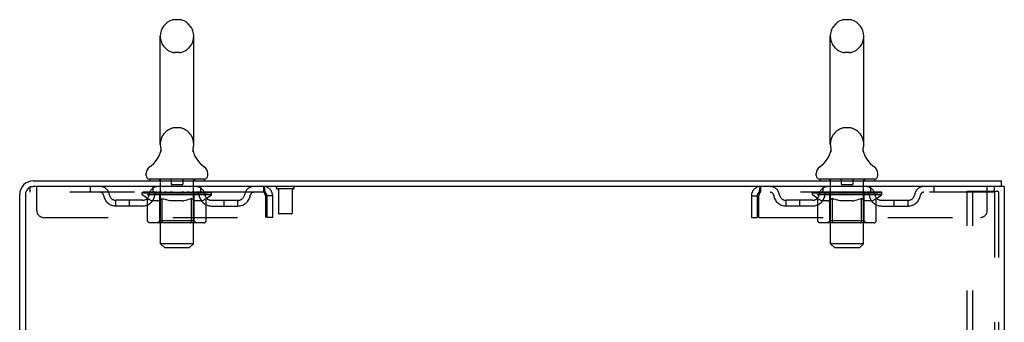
# Model space of a CAD drawing. Header units: inches. Extents: x 0 to 215, y 0 to 139.
# Tile 99 of 101: x 124.42 to 142.42, y 92.42 to 97.95. Entities that reach past the tile are written whole.
import ezdxf

# ---------------------------------------------------------------- set-up
doc = ezdxf.new("R2010")
doc.units = ezdxf.units.IN
doc.header["$LTSCALE"] = 11.804375
doc.header["$MEASUREMENT"] = 0
doc.linetypes.add('HIDDEN', pattern=[0.2, 0.1, -0.1])
doc.layers.get('0').update_dxf_attribs({"linetype": 'CONTINUOUS'})
doc.layers.add('DEFAULT_2', color=8, linetype='HIDDEN')

msp = doc.modelspace()

# ---------------------------------------------------------------- linework, layer by layer
at = {"color": 7, "linetype": 'Continuous'}
for p, q in [((127.343, 97.946), (127.256, 97.946)), ((139.593, 97.946), (139.506, 97.946)), ((126.994, 95.671), (126.994, 97.646)), ((127.606, 95.671), (127.606, 97.646)), ((139.244, 95.671), (139.244, 97.646)), ((139.856, 95.671), (139.856, 97.646)), ((127.594, 95.582), (127.595, 95.587)), ((127.594, 95.577), (127.594, 95.582)), ((127.595, 95.587), (127.596, 95.592)), ((127.597, 95.597), (127.597, 95.601)), ((139.844, 95.582), (139.845, 95.587)), ((139.844, 95.577), (139.844, 95.582)), ((139.845, 95.587), (139.846, 95.592)), ((139.847, 95.597), (139.847, 95.601)), ((127, 95.528), (126.998, 95.524)), ((127.594, 95.572), (127.594, 95.577)), ((127.594, 95.567), (127.594, 95.572)), ((127.594, 95.562), (127.594, 95.567)), ((127.594, 95.557), (127.594, 95.562)), ((127.595, 95.552), (127.594, 95.557)), ((127.595, 95.547), (127.595, 95.553)), ((127.596, 95.543), (127.595, 95.548)), ((127.597, 95.538), (127.596, 95.543)), ((127.598, 95.534), (127.597, 95.538)), ((139.25, 95.528), (139.248, 95.524)), ((139.844, 95.572), (139.844, 95.577)), ((139.844, 95.567), (139.844, 95.572)), ((139.844, 95.562), (139.844, 95.567)), ((139.844, 95.557), (139.844, 95.562)), ((139.845, 95.552), (139.844, 95.557)), ((139.845, 95.547), (139.845, 95.553)), ((139.846, 95.543), (139.845, 95.548)), ((139.847, 95.538), (139.846, 95.543)), ((139.848, 95.534), (139.847, 95.538)), ((126.737, 95.1), (126.737, 95.139)), ((127.862, 95.1), (127.862, 95.139)), ((138.987, 95.1), (138.987, 95.139)), ((140.112, 95.1), (140.112, 95.139)), ((126.8, 95.031), (126.8, 95.001)), ((127.8, 95.031), (126.8, 95.031)), ((127.8, 95.031), (127.8, 95.001)), ((139.05, 95.031), (139.05, 95.001)), ((140.05, 95.031), (139.05, 95.031)), ((140.05, 95.031), (140.05, 95.001)), ((142.368, 94.897), (142.335, 94.897)), ((142.373, 94.897), (142.373, 95.001))]:
    msp.add_line(p, q, dxfattribs=at)
at = {"color": 3, "linetype": 'Continuous'}
for p, q in [((124.671, 95.001), (142.373, 95.001)), ((142.335, 94.897), (124.671, 94.897)), ((142.425, 94.897), (142.368, 94.897)), ((142.425, 94.897), (142.425, 9.105)), ((124.425, 91.605), (124.425, 94.754)), ((124.529, 94.754), (124.529, 91.594))]:
    msp.add_line(p, q, dxfattribs=at)
at = {"color": 7, "linetype": 'Continuous'}
for points in [[(127.002, 95.601), (127.003, 95.597), (127.003, 95.592), (127.004, 95.587), (127.005, 95.582), (127.005, 95.577), (127.005, 95.572), (127.005, 95.568), (127.005, 95.563), (127.005, 95.558), (127.005, 95.553), (127.004, 95.548), (127.003, 95.543), (127.002, 95.538), (127.001, 95.533), (127, 95.528)], [(127.596, 95.592), (127.597, 95.597), (127.597, 95.601)], [(139.252, 95.601), (139.253, 95.597), (139.253, 95.592), (139.254, 95.587), (139.255, 95.582), (139.255, 95.577), (139.255, 95.572), (139.255, 95.568), (139.255, 95.563), (139.255, 95.558), (139.255, 95.553), (139.254, 95.548), (139.253, 95.543), (139.252, 95.538), (139.251, 95.533), (139.25, 95.528)], [(139.846, 95.592), (139.847, 95.597), (139.847, 95.601)]]:
    msp.add_lwpolyline(points, dxfattribs=at)
for centre, radius, start, end in [((127.3, 97.646), 0.306, 105.6303, 180), ((127.256, 97.803), 0.144, 90, 105.6303), ((127.343, 97.803), 0.144, 74.3697, 90), ((127.3, 97.646), 0.306, 0, 74.3697), ((139.55, 97.646), 0.306, 105.6303, 180), ((139.506, 97.803), 0.144, 90, 105.6303), ((139.593, 97.803), 0.144, 74.3697, 90), ((139.55, 97.646), 0.306, 0, 74.3697), ((127.3, 95.671), 0.306, 180, 193.2053), ((127.3, 95.671), 0.306, 346.7947, 360), ((139.55, 95.671), 0.306, 180, 193.2053), ((139.55, 95.671), 0.306, 346.7947, 360), ((126.502, 95.688), 0.523, 304.6624, 347.2389), ((128.097, 95.688), 0.523, 192.7611, 235.3376), ((138.752, 95.688), 0.523, 304.6624, 347.2389), ((140.347, 95.688), 0.523, 192.7611, 235.3376), ((126.881, 95.139), 0.144, 124.6624, 180), ((127.718, 95.139), 0.144, 360, 55.3376), ((139.131, 95.139), 0.144, 124.6624, 180), ((139.968, 95.139), 0.144, 360, 55.3376), ((126.806, 95.1), 0.069, 180, 265), ((127.793, 95.1), 0.069, 275, 360), ((139.056, 95.1), 0.069, 180, 265), ((140.043, 95.1), 0.069, 275, 360)]:
    msp.add_arc(centre, radius, start, end, dxfattribs=at)
at = {"color": 3, "linetype": 'Continuous'}
for radius in [0.246, 0.142]:
    msp.add_arc((124.671, 94.754), radius, 90, 180, dxfattribs=at)
at = {"layer": 'DEFAULT_2', "color": 8, "linetype": 'HIDDEN'}
for p, q in [((127.343, 97.346), (127.256, 97.346)), ((139.593, 97.346), (139.506, 97.346)), ((127.343, 95.971), (127.256, 95.971)), ((139.593, 95.971), (139.506, 95.971)), ((124.612, 94.897), (124.612, 94.793)), ((124.612, 94.897), (124.671, 94.897)), ((124.737, 94.459), (124.737, 94.897)), ((125.712, 94.897), (125.712, 94.793)), ((126.862, 94.793), (126.862, 94.897)), ((126.98, 95.031), (126.98, 95.001)), ((127, 93.85), (127, 95.001)), ((127.195, 95.021), (127.195, 94.941)), ((127.395, 94.931), (127.205, 94.931)), ((127.405, 95.021), (127.405, 94.941)), ((127.6, 93.85), (127.6, 95.001)), ((127.62, 95.031), (127.62, 95.001)), ((127.737, 94.793), (127.737, 94.897)), ((128.883, 94.897), (128.883, 94.793)), ((128.885, 94.896), (128.883, 94.897)), ((137.967, 94.897), (137.967, 94.793)), ((139.112, 94.793), (139.112, 94.897)), ((139.23, 95.031), (139.23, 95.001)), ((139.25, 93.85), (139.25, 95.001)), ((139.445, 95.021), (139.445, 94.941)), ((139.645, 94.931), (139.455, 94.931)), ((139.655, 95.021), (139.655, 94.941)), ((139.85, 93.85), (139.85, 95.001)), ((139.87, 95.031), (139.87, 95.001)), ((139.987, 94.793), (139.987, 94.897)), ((141.137, 94.897), (141.137, 94.793)), ((142.112, 94.459), (142.112, 94.897)), ((142.237, 94.897), (142.237, 94.793)), ((128.883, 94.793), (124.612, 94.793)), ((126.666, 94.746), (126.666, 94.786)), ((126.666, 94.786), (126.973, 94.786)), ((126.763, 94.678), (126.666, 94.746)), ((127.933, 94.746), (126.666, 94.746)), ((126.667, 94.786), (126.667, 94.791)), ((126.788, 94.789), (126.667, 94.791)), ((126.676, 94.786), (126.676, 94.793)), ((126.685, 94.783), (126.685, 94.786)), ((126.685, 94.783), (127.915, 94.783)), ((126.693, 94.783), (126.693, 94.786)), ((126.694, 94.783), (126.694, 94.786)), ((126.704, 94.786), (126.704, 94.793)), ((126.721, 94.783), (126.721, 94.786)), ((126.723, 94.783), (126.723, 94.786)), ((126.751, 94.786), (126.751, 94.793)), ((126.766, 94.783), (126.766, 94.786)), ((126.768, 94.783), (126.768, 94.786)), ((126.788, 94.786), (126.788, 94.789)), ((126.814, 94.786), (126.814, 94.793)), ((126.816, 94.783), (126.816, 94.786)), ((126.817, 94.783), (126.817, 94.786)), ((126.82, 94.783), (126.82, 94.786)), ((126.827, 94.783), (126.827, 94.786)), ((126.827, 94.783), (126.827, 94.786)), ((126.83, 94.783), (126.83, 94.786)), ((126.834, 94.783), (126.834, 94.787)), ((126.838, 94.783), (126.838, 94.786)), ((126.852, 94.783), (126.852, 94.786)), ((126.87, 94.783), (126.87, 94.786)), ((126.871, 94.783), (126.871, 94.789)), ((126.891, 94.783), (126.891, 94.786)), ((126.891, 94.783), (126.891, 94.786)), ((126.892, 94.786), (126.892, 94.793)), ((126.902, 94.783), (126.902, 94.786)), ((126.906, 94.783), (126.906, 94.786)), ((126.916, 94.783), (126.916, 94.786)), ((126.927, 94.783), (126.927, 94.79)), ((126.942, 94.783), (126.942, 94.786)), ((126.945, 94.783), (126.945, 94.786)), ((126.973, 94.783), (126.973, 94.786)), ((127.04, 94.786), (126.978, 94.786)), ((126.983, 94.786), (126.983, 94.793)), ((126.987, 94.274), (126.987, 94.743)), ((126.99, 94.783), (126.99, 94.786)), ((126.994, 94.783), (126.994, 94.786)), ((127, 94.783), (127, 94.791)), ((127.005, 94.783), (127.005, 94.786)), ((127.015, 94.783), (127.015, 94.786)), ((127.04, 94.783), (127.04, 94.786)), ((127.114, 94.786), (127.055, 94.786)), ((127.076, 94.783), (127.076, 94.786)), ((127.083, 94.786), (127.083, 94.793)), ((127.087, 94.783), (127.087, 94.786)), ((127.089, 94.783), (127.089, 94.792)), ((127.092, 94.783), (127.092, 94.786)), ((127.099, 94.783), (127.099, 94.786)), ((127.115, 94.783), (127.115, 94.786)), ((127.195, 94.786), (127.141, 94.786)), ((127.154, 94.783), (127.154, 94.786)), ((127.185, 94.786), (127.3, 94.793)), ((127.19, 94.786), (127.19, 94.793)), ((127.19, 94.786), (127.19, 94.793)), ((127.19, 94.793), (127.19, 94.793)), ((127.19, 94.783), (127.19, 94.786)), ((127.194, 94.783), (127.194, 94.786)), ((127.195, 94.783), (127.195, 94.786)), ((127.195, 94.783), (127.195, 94.786)), ((127.279, 94.786), (127.231, 94.786)), ((127.236, 94.783), (127.236, 94.786)), ((127.279, 94.783), (127.279, 94.786)), ((127.297, 94.786), (127.297, 94.786)), ((127.297, 94.783), (127.297, 94.786)), ((127.297, 94.783), (127.297, 94.786)), ((127.3, 94.786), (127.3, 94.793)), ((127.3, 94.793), (127.414, 94.786)), ((127.302, 94.783), (127.302, 94.786)), ((127.302, 94.783), (127.302, 94.786)), ((127.302, 94.786), (127.302, 94.786)), ((127.32, 94.783), (127.32, 94.786)), ((127.32, 94.786), (127.369, 94.786)), ((127.363, 94.783), (127.363, 94.786)), ((127.404, 94.783), (127.404, 94.786)), ((127.404, 94.783), (127.404, 94.786)), ((127.404, 94.786), (127.459, 94.786)), ((127.405, 94.783), (127.405, 94.786)), ((127.409, 94.786), (127.409, 94.793)), ((127.409, 94.793), (127.41, 94.793)), ((127.409, 94.783), (127.409, 94.786)), ((127.41, 94.786), (127.41, 94.793)), ((127.445, 94.783), (127.445, 94.786)), ((127.485, 94.783), (127.485, 94.786)), ((127.485, 94.786), (127.544, 94.786)), ((127.5, 94.783), (127.5, 94.786)), ((127.507, 94.783), (127.507, 94.786)), ((127.51, 94.783), (127.51, 94.792)), ((127.512, 94.783), (127.512, 94.786)), ((127.516, 94.786), (127.516, 94.793)), ((127.523, 94.783), (127.523, 94.786)), ((127.559, 94.783), (127.559, 94.786)), ((127.559, 94.786), (127.621, 94.786)), ((127.584, 94.783), (127.584, 94.786)), ((127.595, 94.783), (127.595, 94.786)), ((127.599, 94.783), (127.599, 94.791)), ((127.605, 94.783), (127.605, 94.786)), ((127.609, 94.783), (127.609, 94.786)), ((127.612, 94.274), (127.612, 94.743)), ((127.616, 94.786), (127.616, 94.793)), ((127.626, 94.783), (127.626, 94.786)), ((127.626, 94.786), (127.828, 94.786)), ((127.654, 94.783), (127.654, 94.786)), ((127.657, 94.783), (127.657, 94.786)), ((127.672, 94.783), (127.672, 94.79)), ((127.684, 94.783), (127.684, 94.786)), ((127.693, 94.783), (127.693, 94.786)), ((127.697, 94.783), (127.697, 94.786)), ((127.707, 94.786), (127.707, 94.793)), ((127.708, 94.783), (127.708, 94.786)), ((127.708, 94.783), (127.708, 94.786)), ((127.728, 94.783), (127.728, 94.789)), ((127.729, 94.783), (127.729, 94.786)), ((127.747, 94.783), (127.747, 94.786)), ((127.761, 94.783), (127.761, 94.786)), ((127.766, 94.783), (127.766, 94.787)), ((127.769, 94.783), (127.769, 94.786)), ((127.772, 94.783), (127.772, 94.786)), ((127.772, 94.783), (127.772, 94.786)), ((127.78, 94.783), (127.78, 94.786)), ((127.783, 94.783), (127.783, 94.786)), ((127.783, 94.783), (127.783, 94.786)), ((127.785, 94.786), (127.785, 94.793)), ((127.831, 94.783), (127.831, 94.786)), ((127.833, 94.783), (127.833, 94.786)), ((127.834, 94.677), (127.933, 94.746)), ((127.848, 94.786), (127.848, 94.793)), ((127.877, 94.783), (127.877, 94.786)), ((127.878, 94.783), (127.878, 94.786)), ((127.895, 94.786), (127.895, 94.793)), ((127.905, 94.783), (127.905, 94.786)), ((127.906, 94.783), (127.906, 94.786)), ((127.915, 94.783), (127.915, 94.786)), ((127.923, 94.786), (127.923, 94.793)), ((127.933, 94.746), (127.933, 94.793)), ((128.916, 94.73), (128.916, 94.334)), ((128.946, 94.334), (128.946, 94.73)), ((129.05, 94.73), (128.946, 94.73)), ((129.05, 94.334), (129.05, 94.73)), ((129.421, 94.854), (129.137, 94.854)), ((129.155, 94.854), (129.155, 94.407)), ((129.403, 94.854), (129.403, 94.407)), ((137.8, 94.73), (137.8, 94.334)), ((137.8, 94.73), (137.904, 94.73)), ((137.904, 94.73), (137.904, 94.334)), ((137.934, 94.334), (137.934, 94.73)), ((142.237, 94.793), (137.967, 94.793)), ((138.916, 94.746), (138.916, 94.786)), ((138.916, 94.786), (139.223, 94.786)), ((139.013, 94.678), (138.916, 94.746)), ((140.183, 94.746), (138.916, 94.746)), ((138.917, 94.786), (138.917, 94.791)), ((139.038, 94.789), (138.917, 94.791)), ((138.926, 94.786), (138.926, 94.793)), ((138.935, 94.783), (138.935, 94.786)), ((138.935, 94.783), (140.165, 94.783)), ((138.943, 94.783), (138.943, 94.786)), ((138.944, 94.783), (138.944, 94.786)), ((138.954, 94.786), (138.954, 94.793)), ((138.971, 94.783), (138.971, 94.786)), ((138.973, 94.783), (138.973, 94.786)), ((139.001, 94.786), (139.001, 94.793)), ((139.016, 94.783), (139.016, 94.786)), ((139.018, 94.783), (139.018, 94.786)), ((139.038, 94.786), (139.038, 94.789)), ((139.064, 94.786), (139.064, 94.793)), ((139.066, 94.783), (139.066, 94.786)), ((139.067, 94.783), (139.067, 94.786)), ((139.07, 94.783), (139.07, 94.786)), ((139.077, 94.783), (139.077, 94.786)), ((139.077, 94.783), (139.077, 94.786)), ((139.08, 94.783), (139.08, 94.786)), ((139.084, 94.783), (139.084, 94.787)), ((139.088, 94.783), (139.088, 94.786)), ((139.102, 94.783), (139.102, 94.786)), ((139.12, 94.783), (139.12, 94.786)), ((139.121, 94.783), (139.121, 94.789)), ((139.141, 94.783), (139.141, 94.786)), ((139.141, 94.783), (139.141, 94.786)), ((139.142, 94.786), (139.142, 94.793)), ((139.152, 94.783), (139.152, 94.786)), ((139.156, 94.783), (139.156, 94.786)), ((139.166, 94.783), (139.166, 94.786)), ((139.177, 94.783), (139.177, 94.79)), ((139.192, 94.783), (139.192, 94.786)), ((139.195, 94.783), (139.195, 94.786)), ((139.223, 94.783), (139.223, 94.786)), ((139.29, 94.786), (139.228, 94.786)), ((139.233, 94.786), (139.233, 94.793)), ((139.237, 94.274), (139.237, 94.743)), ((139.24, 94.783), (139.24, 94.786)), ((139.244, 94.783), (139.244, 94.786)), ((139.25, 94.783), (139.25, 94.791)), ((139.255, 94.783), (139.255, 94.786)), ((139.265, 94.783), (139.265, 94.786)), ((139.29, 94.783), (139.29, 94.786)), ((139.364, 94.786), (139.305, 94.786)), ((139.326, 94.783), (139.326, 94.786)), ((139.333, 94.786), (139.333, 94.793)), ((139.337, 94.783), (139.337, 94.786)), ((139.339, 94.783), (139.339, 94.792)), ((139.342, 94.783), (139.342, 94.786)), ((139.349, 94.783), (139.349, 94.786)), ((139.365, 94.783), (139.365, 94.786)), ((139.445, 94.786), (139.391, 94.786)), ((139.404, 94.783), (139.404, 94.786)), ((139.435, 94.786), (139.55, 94.793)), ((139.44, 94.786), (139.44, 94.793)), ((139.44, 94.786), (139.44, 94.793)), ((139.44, 94.793), (139.44, 94.793)), ((139.44, 94.783), (139.44, 94.786)), ((139.444, 94.783), (139.444, 94.786)), ((139.445, 94.783), (139.445, 94.786)), ((139.445, 94.783), (139.445, 94.786)), ((139.529, 94.786), (139.481, 94.786)), ((139.486, 94.783), (139.486, 94.786)), ((139.529, 94.783), (139.529, 94.786)), ((139.547, 94.786), (139.547, 94.786)), ((139.547, 94.783), (139.547, 94.786)), ((139.547, 94.783), (139.547, 94.786)), ((139.55, 94.786), (139.55, 94.793)), ((139.55, 94.793), (139.664, 94.786)), ((139.552, 94.783), (139.552, 94.786)), ((139.552, 94.783), (139.552, 94.786)), ((139.552, 94.786), (139.552, 94.786)), ((139.57, 94.783), (139.57, 94.786)), ((139.57, 94.786), (139.619, 94.786)), ((139.613, 94.783), (139.613, 94.786)), ((139.654, 94.783), (139.654, 94.786)), ((139.654, 94.783), (139.654, 94.786)), ((139.654, 94.786), (139.709, 94.786)), ((139.655, 94.783), (139.655, 94.786)), ((139.659, 94.786), (139.659, 94.793)), ((139.659, 94.793), (139.66, 94.793)), ((139.659, 94.783), (139.659, 94.786)), ((139.66, 94.786), (139.66, 94.793)), ((139.695, 94.783), (139.695, 94.786)), ((139.735, 94.783), (139.735, 94.786)), ((139.735, 94.786), (139.794, 94.786)), ((139.75, 94.783), (139.75, 94.786)), ((139.757, 94.783), (139.757, 94.786)), ((139.76, 94.783), (139.76, 94.792)), ((139.762, 94.783), (139.762, 94.786)), ((139.766, 94.786), (139.766, 94.793)), ((139.773, 94.783), (139.773, 94.786)), ((139.809, 94.783), (139.809, 94.786)), ((139.809, 94.786), (139.871, 94.786)), ((139.834, 94.783), (139.834, 94.786)), ((139.845, 94.783), (139.845, 94.786)), ((139.849, 94.783), (139.849, 94.791)), ((139.855, 94.783), (139.855, 94.786)), ((139.859, 94.783), (139.859, 94.786)), ((139.862, 94.274), (139.862, 94.743)), ((139.866, 94.786), (139.866, 94.793)), ((139.876, 94.783), (139.876, 94.786)), ((139.876, 94.786), (140.078, 94.786)), ((139.904, 94.783), (139.904, 94.786)), ((139.907, 94.783), (139.907, 94.786)), ((139.922, 94.783), (139.922, 94.79)), ((139.934, 94.783), (139.934, 94.786)), ((139.943, 94.783), (139.943, 94.786)), ((139.947, 94.783), (139.947, 94.786)), ((139.957, 94.786), (139.957, 94.793)), ((139.958, 94.783), (139.958, 94.786)), ((139.958, 94.783), (139.958, 94.786)), ((139.978, 94.783), (139.978, 94.789)), ((139.979, 94.783), (139.979, 94.786)), ((139.997, 94.783), (139.997, 94.786)), ((140.011, 94.783), (140.011, 94.786)), ((140.016, 94.783), (140.016, 94.787)), ((140.019, 94.783), (140.019, 94.786)), ((140.022, 94.783), (140.022, 94.786)), ((140.022, 94.783), (140.022, 94.786)), ((140.03, 94.783), (140.03, 94.786)), ((140.033, 94.783), (140.033, 94.786)), ((140.033, 94.783), (140.033, 94.786)), ((140.035, 94.786), (140.035, 94.793)), ((140.081, 94.783), (140.081, 94.786)), ((140.083, 94.783), (140.083, 94.786)), ((140.084, 94.677), (140.183, 94.746)), ((140.098, 94.786), (140.098, 94.793)), ((140.127, 94.783), (140.127, 94.786)), ((140.128, 94.783), (140.128, 94.786)), ((140.145, 94.786), (140.145, 94.793)), ((140.155, 94.783), (140.155, 94.786)), ((140.156, 94.783), (140.156, 94.786)), ((140.165, 94.783), (140.165, 94.786)), ((140.173, 94.786), (140.173, 94.793)), ((140.183, 94.746), (140.183, 94.793)), ((141.745, 9.188), (141.745, 94.813)), ((141.745, 94.813), (142.226, 94.813)), ((141.849, 9.188), (141.849, 94.813)), ((142.226, 94.813), (142.299, 94.813)), ((142.247, 94.783), (142.247, 9.218)), ((142.321, 94.783), (142.321, 9.218)), ((126.185, 94.542), (126.185, 94.646)), ((126.668, 94.646), (126.185, 94.646)), ((126.668, 94.542), (126.185, 94.542)), ((126.435, 94.542), (126.435, 94.646)), ((126.763, 94.272), (126.763, 94.678)), ((126.763, 94.678), (126.778, 94.668)), ((126.793, 94.659), (126.778, 94.668)), ((126.807, 94.651), (126.793, 94.659)), ((126.822, 94.645), (126.807, 94.652)), ((126.836, 94.639), (126.822, 94.645)), ((126.85, 94.635), (126.836, 94.639)), ((126.944, 94.635), (126.85, 94.635)), ((126.944, 94.635), (126.958, 94.639)), ((126.973, 94.645), (126.958, 94.639)), ((126.987, 94.651), (126.972, 94.645)), ((127.001, 94.659), (126.987, 94.651)), ((127.016, 94.668), (127.001, 94.659)), ((127.031, 94.678), (127.016, 94.668)), ((127.031, 94.272), (127.031, 94.678)), ((127.031, 94.678), (127.06, 94.668)), ((127.089, 94.659), (127.06, 94.668)), ((127.117, 94.651), (127.088, 94.659)), ((127.145, 94.645), (127.117, 94.652)), ((127.173, 94.639), (127.145, 94.645)), ((127.201, 94.635), (127.173, 94.639)), ((127.399, 94.635), (127.201, 94.635)), ((127.399, 94.635), (127.426, 94.639)), ((127.454, 94.645), (127.426, 94.639)), ((127.481, 94.651), (127.453, 94.645)), ((127.509, 94.659), (127.481, 94.651)), ((127.537, 94.667), (127.509, 94.659)), ((127.566, 94.677), (127.537, 94.667)), ((127.566, 94.272), (127.566, 94.677)), ((127.566, 94.677), (127.58, 94.667)), ((127.594, 94.659), (127.58, 94.668)), ((127.608, 94.651), (127.594, 94.659)), ((127.621, 94.645), (127.607, 94.651)), ((127.635, 94.639), (127.621, 94.645)), ((127.648, 94.635), (127.635, 94.639)), ((127.752, 94.635), (127.648, 94.635)), ((127.752, 94.635), (127.765, 94.639)), ((127.779, 94.645), (127.765, 94.639)), ((127.792, 94.651), (127.779, 94.645)), ((127.806, 94.659), (127.792, 94.651)), ((127.82, 94.667), (127.806, 94.659)), ((127.834, 94.677), (127.819, 94.667)), ((127.834, 94.272), (127.834, 94.677)), ((127.931, 94.646), (128.414, 94.646)), ((127.931, 94.542), (128.414, 94.542)), ((128.164, 94.542), (128.164, 94.646)), ((128.414, 94.542), (128.414, 94.646)), ((138.435, 94.542), (138.435, 94.646)), ((138.918, 94.646), (138.435, 94.646)), ((138.918, 94.542), (138.435, 94.542)), ((138.685, 94.542), (138.685, 94.646)), ((139.013, 94.272), (139.013, 94.678)), ((139.013, 94.678), (139.028, 94.668)), ((139.043, 94.659), (139.028, 94.668)), ((139.057, 94.651), (139.043, 94.659)), ((139.072, 94.645), (139.057, 94.652)), ((139.086, 94.639), (139.072, 94.645)), ((139.1, 94.635), (139.086, 94.639)), ((139.194, 94.635), (139.1, 94.635)), ((139.194, 94.635), (139.208, 94.639)), ((139.223, 94.645), (139.208, 94.639)), ((139.237, 94.651), (139.222, 94.645)), ((139.251, 94.659), (139.237, 94.651)), ((139.266, 94.668), (139.251, 94.659)), ((139.281, 94.678), (139.266, 94.668)), ((139.281, 94.272), (139.281, 94.678)), ((139.281, 94.678), (139.31, 94.668)), ((139.339, 94.659), (139.31, 94.668)), ((139.367, 94.651), (139.338, 94.659)), ((139.395, 94.645), (139.367, 94.652)), ((139.423, 94.639), (139.395, 94.645)), ((139.451, 94.635), (139.423, 94.639)), ((139.649, 94.635), (139.451, 94.635)), ((139.649, 94.635), (139.676, 94.639)), ((139.704, 94.645), (139.676, 94.639)), ((139.731, 94.651), (139.703, 94.645)), ((139.759, 94.659), (139.731, 94.651)), ((139.787, 94.667), (139.759, 94.659)), ((139.816, 94.677), (139.787, 94.667)), ((139.816, 94.272), (139.816, 94.677)), ((139.816, 94.677), (139.83, 94.667)), ((139.844, 94.659), (139.83, 94.668)), ((139.858, 94.651), (139.844, 94.659)), ((139.871, 94.645), (139.857, 94.651)), ((139.885, 94.639), (139.871, 94.645)), ((139.898, 94.635), (139.885, 94.639)), ((140.002, 94.635), (139.898, 94.635)), ((140.002, 94.635), (140.015, 94.639)), ((140.029, 94.645), (140.015, 94.639)), ((140.042, 94.651), (140.029, 94.645)), ((140.056, 94.659), (140.042, 94.651)), ((140.07, 94.667), (140.056, 94.659)), ((140.084, 94.677), (140.069, 94.667)), ((140.084, 94.272), (140.084, 94.677)), ((140.181, 94.646), (140.664, 94.646)), ((140.181, 94.542), (140.664, 94.542)), ((140.414, 94.542), (140.414, 94.646)), ((140.664, 94.542), (140.664, 94.646)), ((124.862, 94.334), (128.916, 94.334)), ((129.05, 94.334), (128.946, 94.334)), ((129.393, 94.397), (129.165, 94.397)), ((137.8, 94.334), (137.904, 94.334)), ((137.934, 94.334), (141.987, 94.334)), ((127.791, 94.235), (126.806, 94.235)), ((126.987, 94.274), (126.947, 94.235)), ((127.612, 94.274), (126.987, 94.274)), ((127.545, 94.235), (127.547, 94.235)), ((127.552, 94.237), (127.555, 94.239)), ((127.555, 94.239), (127.557, 94.241)), ((127.612, 94.274), (127.652, 94.235)), ((140.041, 94.235), (139.056, 94.235)), ((139.237, 94.274), (139.197, 94.235)), ((139.862, 94.274), (139.237, 94.274)), ((139.795, 94.235), (139.797, 94.235)), ((139.802, 94.237), (139.805, 94.239)), ((139.805, 94.239), (139.807, 94.241)), ((139.862, 94.274), (139.902, 94.235)), ((127.069, 93.781), (127, 93.85)), ((127.6, 93.85), (127, 93.85)), ((127.069, 93.781), (127.531, 93.781)), ((127.531, 93.781), (127.6, 93.85)), ((139.319, 93.781), (139.25, 93.85)), ((139.85, 93.85), (139.25, 93.85)), ((139.319, 93.781), (139.781, 93.781)), ((139.781, 93.781), (139.85, 93.85))]:
    msp.add_line(p, q, dxfattribs=at)
for points in [[(128.885, 94.896), (128.887, 94.893), (128.89, 94.887), (128.892, 94.88), (128.894, 94.871), (128.897, 94.86), (128.899, 94.848), (128.901, 94.834), (128.904, 94.819), (128.906, 94.802), (128.908, 94.785), (128.911, 94.767), (128.913, 94.749), (128.916, 94.73)], [(137.967, 94.897), (137.964, 94.896), (137.962, 94.893), (137.959, 94.887), (137.957, 94.88), (137.955, 94.871), (137.952, 94.86), (137.95, 94.848), (137.948, 94.834), (137.945, 94.819), (137.943, 94.802), (137.941, 94.785), (137.938, 94.767), (137.936, 94.749), (137.934, 94.73)], [(128.89, 94.789), (128.887, 94.791), (128.885, 94.792), (128.883, 94.793)], [(128.89, 94.789), (128.892, 94.787), (128.894, 94.783), (128.897, 94.779), (128.899, 94.774), (128.901, 94.769), (128.904, 94.763), (128.906, 94.757), (128.908, 94.751), (128.911, 94.744), (128.913, 94.737), (128.916, 94.73)], [(137.967, 94.793), (137.964, 94.792), (137.962, 94.791), (137.959, 94.789), (137.957, 94.787), (137.955, 94.783), (137.952, 94.779), (137.95, 94.774), (137.948, 94.769), (137.945, 94.763), (137.943, 94.757), (137.941, 94.751), (137.938, 94.744), (137.936, 94.737), (137.934, 94.73)], [(142.241, 94.805), (142.236, 94.809), (142.231, 94.812), (142.226, 94.813)], [(142.241, 94.805), (142.244, 94.798), (142.246, 94.791), (142.247, 94.783)], [(142.314, 94.805), (142.31, 94.809), (142.305, 94.812), (142.299, 94.813)], [(142.314, 94.805), (142.318, 94.798), (142.32, 94.791), (142.321, 94.783)], [(126.806, 94.235), (126.801, 94.235), (126.796, 94.236), (126.791, 94.237), (126.786, 94.239), (126.781, 94.241), (126.777, 94.244), (126.773, 94.248), (126.77, 94.252), (126.767, 94.256), (126.765, 94.261), (126.764, 94.266), (126.763, 94.272)], [(127.052, 94.235), (127.05, 94.235), (127.047, 94.236), (127.044, 94.237), (127.042, 94.239), (127.04, 94.241), (127.038, 94.244), (127.036, 94.248), (127.034, 94.252), (127.033, 94.256), (127.032, 94.261), (127.031, 94.266), (127.031, 94.272)], [(127.547, 94.235), (127.55, 94.236), (127.552, 94.237)], [(127.557, 94.241), (127.559, 94.244), (127.561, 94.248), (127.563, 94.252), (127.564, 94.256)], [(127.559, 94.244), (127.561, 94.248), (127.563, 94.252)], [(127.564, 94.256), (127.565, 94.261), (127.566, 94.266), (127.566, 94.272)], [(127.565, 94.261), (127.566, 94.266), (127.566, 94.272)], [(127.791, 94.235), (127.796, 94.235), (127.801, 94.236), (127.806, 94.237), (127.811, 94.239), (127.815, 94.241), (127.82, 94.244), (127.824, 94.248), (127.827, 94.252), (127.83, 94.256), (127.832, 94.261), (127.833, 94.266), (127.834, 94.272)], [(139.056, 94.235), (139.051, 94.235), (139.046, 94.236), (139.041, 94.237), (139.036, 94.239), (139.031, 94.241), (139.027, 94.244), (139.023, 94.248), (139.02, 94.252), (139.017, 94.256), (139.015, 94.261), (139.014, 94.266), (139.013, 94.272)], [(139.302, 94.235), (139.3, 94.235), (139.297, 94.236), (139.294, 94.237), (139.292, 94.239), (139.29, 94.241), (139.288, 94.244), (139.286, 94.248), (139.284, 94.252), (139.283, 94.256), (139.282, 94.261), (139.281, 94.266), (139.281, 94.272)], [(139.797, 94.235), (139.8, 94.236), (139.802, 94.237)], [(139.807, 94.241), (139.809, 94.244), (139.811, 94.248), (139.813, 94.252), (139.814, 94.256)], [(139.809, 94.244), (139.811, 94.248), (139.813, 94.252)], [(139.814, 94.256), (139.815, 94.261), (139.816, 94.266), (139.816, 94.272)], [(139.815, 94.261), (139.816, 94.266), (139.816, 94.272)], [(140.041, 94.235), (140.046, 94.235), (140.051, 94.236), (140.056, 94.237), (140.061, 94.239), (140.065, 94.241), (140.07, 94.244), (140.074, 94.248), (140.077, 94.252), (140.08, 94.256), (140.082, 94.261), (140.083, 94.266), (140.084, 94.272)]]:
    msp.add_lwpolyline(points, dxfattribs=at)
for centre, radius, start, end in [((127.3, 97.646), 0.306, 180, 254.3697), ((127.3, 97.646), 0.306, 285.6303, 360), ((139.55, 97.646), 0.306, 180, 254.3697), ((139.55, 97.646), 0.306, 285.6303, 360), ((127.256, 97.49), 0.144, 254.3697, 270), ((127.343, 97.49), 0.144, 270, 285.6303), ((139.506, 97.49), 0.144, 254.3697, 270), ((139.593, 97.49), 0.144, 270, 285.6303), ((127.3, 95.671), 0.306, 105.6303, 180), ((127.256, 95.828), 0.144, 90, 105.6303), ((127.343, 95.828), 0.144, 74.3697, 90), ((127.3, 95.671), 0.306, 0, 74.3697), ((139.55, 95.671), 0.306, 105.6303, 180), ((139.506, 95.828), 0.144, 90, 105.6303), ((139.593, 95.828), 0.144, 74.3697, 90), ((139.55, 95.671), 0.306, 0, 74.3697), ((125.896, 94.73), 0.167, 8.0716, 90), ((126.957, 94.73), 0.167, 90, 171.9284), ((126.806, 95.1), 0.069, 265, 270), ((126.97, 95.001), 0.03, 0, 90), ((127.185, 95.021), 0.01, 0, 90), ((127.205, 94.941), 0.01, 180, 270), ((127.395, 94.941), 0.01, 270, 360), ((127.415, 95.021), 0.01, 90, 180), ((127.63, 95.001), 0.03, 90, 180), ((127.642, 94.73), 0.167, 8.0716, 90), ((127.793, 95.1), 0.069, 270, 275), ((128.703, 94.73), 0.167, 90, 171.9284), ((128.883, 94.73), 0.167, 0, 90), ((129.137, 94.875), 0.0215, 90, 270), ((129.421, 94.875), 0.0215, 270, 90), ((137.967, 94.73), 0.167, 90, 180), ((138.146, 94.73), 0.167, 8.0716, 90), ((139.207, 94.73), 0.167, 90, 171.9284), ((139.056, 95.1), 0.069, 265, 270), ((139.22, 95.001), 0.03, 0, 90), ((139.435, 95.021), 0.01, 0, 90), ((139.455, 94.941), 0.01, 180, 270), ((139.645, 94.941), 0.01, 270, 360), ((139.665, 95.021), 0.01, 90, 180), ((139.88, 95.001), 0.03, 90, 180), ((139.892, 94.73), 0.167, 8.0716, 90), ((140.043, 95.1), 0.069, 270, 275), ((140.953, 94.73), 0.167, 90, 171.9284), ((125.896, 94.73), 0.0625, 7.9863, 90), ((126.185, 94.771), 0.229, 187.9863, 270), ((126.185, 94.771), 0.125, 188.0716, 270), ((126.668, 94.771), 0.125, 270, 351.9284), ((126.668, 94.771), 0.229, 270, 352.0137), ((126.957, 94.73), 0.0625, 90, 172.0137), ((126.947, 94.743), 0.0398, 0, 90), ((127.652, 94.743), 0.0398, 90, 180), ((127.642, 94.73), 0.0625, 7.9863, 90), ((127.931, 94.771), 0.229, 187.9863, 270), ((127.931, 94.771), 0.125, 188.0716, 270), ((128.414, 94.771), 0.125, 270, 351.9284), ((128.414, 94.771), 0.229, 270, 352.0137), ((128.703, 94.73), 0.0625, 90, 172.0137), ((128.883, 94.73), 0.063, 0, 90), ((137.967, 94.73), 0.063, 90, 180), ((138.146, 94.73), 0.0625, 7.9863, 90), ((138.435, 94.771), 0.229, 187.9863, 270), ((138.435, 94.771), 0.125, 188.0716, 270), ((138.918, 94.771), 0.125, 270, 351.9284), ((138.918, 94.771), 0.229, 270, 352.0137), ((139.207, 94.73), 0.0625, 90, 172.0137), ((139.197, 94.743), 0.0398, 0, 90), ((139.902, 94.743), 0.0398, 90, 180), ((139.892, 94.73), 0.0625, 7.9863, 90), ((140.181, 94.771), 0.229, 187.9863, 270), ((140.181, 94.771), 0.125, 188.0716, 270), ((140.664, 94.771), 0.125, 270, 351.9284), ((140.664, 94.771), 0.229, 270, 352.0137), ((140.953, 94.73), 0.0625, 90, 172.0137), ((124.862, 94.459), 0.125, 180, 270), ((129.165, 94.407), 0.01, 180, 270), ((129.393, 94.407), 0.01, 270, 360), ((141.987, 94.459), 0.125, 270, 360)]:
    msp.add_arc(centre, radius, start, end, dxfattribs=at)
for centre, major_axis, ratio, start_param, end_param in [((127.3, 94.793), (0.633, 0.007), 0.05963, 9.249616, 9.431313), ((127.3, 94.793), (0.633, 0), 0.060556, -3.083241, -2.96706), ((127.3, 94.793), (0.633, 0.013), 0.05688, 2.791345, 2.965878), ((126.691, 94.781), (0.198, -0.002), 0.05963, 0.605815, 1.645666), ((126.622, 94.781), (0.198, 0.002), 0.05963, 0.25549, 1.295341), ((127.3, 94.793), (0.633, -0.007), 0.05963, -2.96643, -2.791898), ((126.622, 94.774), (0.198, 0.004), 0.05688, 1.20151, 1.294789), ((126.691, 94.774), (0.198, 0), 0.060556, 1.551758, 1.645036), ((126.692, 94.777), (0.164, 0.002), 0.05963, 1.065228, 1.614276), ((126.646, 94.774), (0.198, 0.002), 0.05963, 1.170259, 1.376596), ((126.672, 94.777), (0.164, 0.003), 0.05688, 0.890143, 1.43919), ((126.73, 94.777), (0.164, 0), 0.060556, 1.240391, 1.789438), ((127.3, 94.793), (0.633, 0.019), 0.052395, 2.616403, 2.790936), ((126.753, 94.781), (0.198, -0.004), 0.05688, 0.7809, 1.820751), ((126.618, 94.781), (0.198, 0.004), 0.05688, 0.080405, 1.120256), ((127.3, 94.793), (0.633, -0.013), 0.05688, -2.791345, -2.616812), ((126.618, 94.774), (0.198, 0.006), 0.052395, 1.026568, 1.119847), ((126.753, 94.774), (0.198, -0.002), 0.05963, 1.72692, 1.820198), ((126.671, 94.777), (0.164, 0.005), 0.052395, 0.715201, 1.264248), ((126.786, 94.777), (0.164, -0.002), 0.05963, 1.415553, 1.9646), ((127.3, 94.793), (0.633, 0.025), 0.046319, 2.441654, 2.616187), ((126.833, 94.781), (0.198, -0.006), 0.052395, 0.955842, 1.995693), ((126.635, 94.781), (0.198, 0.006), 0.052395, -0.094537, 0.945314), ((127.3, 94.793), (0.633, -0.019), 0.052395, -2.616403, -2.44187), ((126.635, 94.774), (0.198, 0.008), 0.046319, 0.851819, 0.945098), ((126.833, 94.774), (0.198, -0.004), 0.05688, 1.902006, 1.995284), ((126.69, 94.777), (0.164, 0.006), 0.046319, 0.540452, 1.089499), ((126.857, 94.777), (0.164, -0.003), 0.05688, 1.590638, 2.139686), ((126.646, 94.781), (0.198, 0), 0.060556, 0.430652, 0.777569), ((127.3, 94.793), (0.633, 0.029), 0.038841, 2.267123, 2.441656), ((126.926, 94.781), (0.198, -0.008), 0.046319, 1.130591, 2.170442), ((127.3, 94.793), (0.633, -0.025), 0.046319, -2.441654, -2.267121), ((126.673, 94.781), (0.198, 0.008), 0.046319, -0.269286, 0.770565), ((126.673, 94.774), (0.198, 0.009), 0.038841, 0.677289, 0.770567), ((126.926, 94.774), (0.198, -0.006), 0.052395, 2.076947, 2.170226), ((126.727, 94.777), (0.164, 0.008), 0.038841, 0.365921, 0.914969), ((126.941, 94.777), (0.164, -0.005), 0.052395, 1.76558, 2.314627), ((127.3, 94.793), (0.633, 0.033), 0.030195, 2.09281, 2.267343), ((127.031, 94.781), (0.198, -0.009), 0.038841, 1.305122, 2.344973), ((127.3, 94.793), (0.633, -0.029), 0.038841, -2.267123, -2.092591), ((126.729, 94.781), (0.198, 0.009), 0.038841, -0.443817, 0.596034), ((126.729, 94.774), (0.198, 0.01), 0.030195, 0.502975, 0.596254), ((127.031, 94.774), (0.198, -0.008), 0.046319, 2.251696, 2.344975), ((126.781, 94.777), (0.164, 0.009), 0.030195, 0.191608, 0.740655), ((127.037, 94.777), (0.164, -0.006), 0.046319, 1.940329, 2.489376), ((126.802, 94.781), (0.198, 0.01), 0.030195, -0.61813, 0.421721), ((127.3, 94.793), (0.633, 0.036), 0.020645, 1.918687, 2.09322), ((127.144, 94.781), (0.198, -0.01), 0.030195, 1.479435, 2.519286), ((127.3, 94.793), (0.633, -0.033), 0.030195, -2.09281, -1.918277), ((126.802, 94.774), (0.198, 0.011), 0.020645, 0.328852, 0.422131), ((127.144, 94.774), (0.198, -0.009), 0.038841, 2.426227, 2.519505), ((126.851, 94.777), (0.164, 0.009), 0.020645, 0.017485, 0.566532), ((127.14, 94.777), (0.164, -0.008), 0.038841, 2.11486, 2.663907), ((126.891, 94.781), (0.198, 0.011), 0.020645, -0.792253, 0.247598), ((127.3, 94.793), (0.633, 0.038), 0.010478, 1.744704, 1.919237), ((127.261, 94.781), (0.198, -0.011), 0.020645, 1.653558, 2.693409), ((127.3, 94.793), (0.633, -0.036), 0.020645, -1.918687, -1.744154), ((126.891, 94.774), (0.198, 0.012), 0.010478, 0.154869, 0.248148), ((127.261, 94.774), (0.198, -0.01), 0.030195, 2.60054, 2.693819), ((126.935, 94.777), (0.164, 0.01), 0.010478, 6.126688, 6.675735), ((127.248, 94.777), (0.164, -0.009), 0.030195, 2.289173, 2.83822), ((126.992, 94.781), (0.198, 0.012), 0.010478, -0.966236, -0.000846), ((127.38, 94.781), (0.198, -0.012), 0.010478, 1.827541, 2.867392), ((127.3, 94.793), (0.633, -0.038), 0.010478, -1.744704, -1.570171), ((127.38, 94.774), (0.198, -0.011), 0.020645, 2.774664, 2.867942), ((127.358, 94.777), (0.164, -0.009), 0.020645, 2.463296, 3.012344), ((127.219, 94.781), (0.198, 0.012), 0.010478, 0.274201, 1.314052), ((127.133, 94.777), (0.164, 0.01), 0.010478, -0.000483, 0.504314), ((127.102, 94.774), (0.198, 0.012), 0.010478, 0.099668, 0.192946), ((127.3, 94.793), (0.633, 0.038), 0.010478, -1.571421, -1.396888), ((127.497, 94.774), (0.198, -0.012), 0.010478, 2.948646, 3.041925), ((127.466, 94.777), (0.164, -0.01), 0.010478, 2.637279, 3.142076), ((127.338, 94.781), (0.198, 0.011), 0.020645, 0.448184, 1.488034), ((127.241, 94.777), (0.164, 0.009), 0.020645, 0.129249, 0.678296), ((127.219, 94.774), (0.198, 0.011), 0.020645, 0.273651, 0.366929), ((127.607, 94.781), (0.198, -0.012), 0.010478, -3.140747, -2.175357), ((127.3, 94.793), (0.633, 0.036), 0.020645, -1.397439, -1.222906), ((127.3, 94.793), (0.633, -0.038), 0.010478, 1.222355, 1.396888), ((127.455, 94.781), (0.198, 0.01), 0.030195, 0.622307, 1.662158), ((127.351, 94.777), (0.164, 0.009), 0.030195, 0.303372, 0.852419), ((127.664, 94.777), (0.164, -0.01), 0.010478, 2.749043, 3.29809), ((127.708, 94.781), (0.198, -0.011), 0.020645, 2.893995, 3.933846), ((127.338, 94.774), (0.198, 0.01), 0.030195, 0.447774, 0.541052), ((127.708, 94.774), (0.198, -0.012), 0.010478, 2.893445, 2.986723), ((127.3, 94.793), (0.633, 0.033), 0.030195, -1.223315, -1.048783), ((127.3, 94.793), (0.633, -0.036), 0.020645, 1.048373, 1.222906), ((127.568, 94.781), (0.198, 0.009), 0.038841, 0.79662, 1.836471), ((127.459, 94.777), (0.164, 0.008), 0.038841, 0.477686, 1.026733), ((127.748, 94.777), (0.164, -0.009), 0.020645, 2.57506, 3.124108), ((127.797, 94.781), (0.198, -0.01), 0.030195, 2.719872, 3.759723), ((127.673, 94.781), (0.198, 0.008), 0.046319, 0.971151, 2.011002), ((127.455, 94.774), (0.198, 0.009), 0.038841, 0.622087, 0.715366), ((127.797, 94.774), (0.198, -0.011), 0.020645, 2.719462, 2.812741), ((127.3, 94.793), (0.633, 0.029), 0.038841, -1.049002, -0.874469), ((127.3, 94.793), (0.633, -0.033), 0.030195, 0.87425, 1.048783), ((127.562, 94.777), (0.164, 0.006), 0.046319, 0.652216, 1.201263), ((127.767, 94.781), (0.198, 0.006), 0.052395, 1.1459, 2.185751), ((127.818, 94.777), (0.164, -0.009), 0.030195, 2.400937, 2.949985), ((127.87, 94.781), (0.198, -0.009), 0.038841, 2.545558, 3.585409), ((127.658, 94.777), (0.164, 0.005), 0.052395, 0.826965, 1.376012), ((127.568, 94.774), (0.198, 0.008), 0.046319, 0.796618, 0.889896), ((127.87, 94.774), (0.198, -0.01), 0.030195, 2.545339, 2.638617), ((127.846, 94.781), (0.198, 0.004), 0.05688, 1.320842, 2.360692), ((127.3, 94.793), (0.633, 0.025), 0.046319, -0.874471, -0.699939), ((127.3, 94.793), (0.633, -0.029), 0.038841, 0.699936, 0.874469), ((127.927, 94.781), (0.198, -0.008), 0.046319, 2.371028, 3.410879), ((127.872, 94.777), (0.164, -0.008), 0.038841, 2.226624, 2.775671), ((127.908, 94.781), (0.198, 0.002), 0.05963, 1.495927, 2.535778), ((127.742, 94.777), (0.164, 0.003), 0.05688, 1.001907, 1.550954), ((127.964, 94.781), (0.198, -0.006), 0.052395, 2.196279, 3.23613), ((127.909, 94.777), (0.164, -0.006), 0.046319, 2.052093, 2.601141), ((127.673, 94.774), (0.198, 0.006), 0.052395, 0.971367, 1.064645), ((127.927, 94.774), (0.198, -0.009), 0.038841, 2.371026, 2.464304), ((127.953, 94.781), (0.198, 0), 0.060556, 1.671089, 2.71094), ((127.981, 94.781), (0.198, -0.004), 0.05688, 2.021337, 3.061188), ((127.3, 94.793), (0.633, 0.019), 0.052395, -0.699723, -0.52519), ((127.3, 94.793), (0.633, -0.025), 0.046319, 0.525406, 0.699939), ((127.977, 94.781), (0.198, -0.002), 0.05963, 1.846251, 2.886102), ((127.814, 94.777), (0.164, 0.002), 0.05963, 1.176993, 1.72604), ((127.928, 94.777), (0.164, -0.005), 0.052395, 1.877344, 2.426392), ((127.869, 94.777), (0.164, 0), 0.060556, 1.352155, 1.901202), ((127.927, 94.777), (0.164, -0.003), 0.05688, 1.702402, 2.25145), ((127.907, 94.777), (0.164, -0.002), 0.05963, 1.527317, 2.076364), ((127.767, 94.774), (0.198, 0.004), 0.05688, 1.146309, 1.239587), ((127.964, 94.774), (0.198, -0.008), 0.046319, 2.196495, 2.289773), ((127.3, 94.793), (0.633, 0.013), 0.05688, -0.524781, -0.350248), ((127.3, 94.793), (0.633, -0.019), 0.052395, 0.350657, 0.52519), ((127.846, 94.774), (0.198, 0.002), 0.05963, 1.321394, 1.414673), ((127.981, 94.774), (0.198, -0.006), 0.052395, 2.021746, 2.115024), ((127.3, 94.793), (0.633, 0.007), 0.05963, -0.349695, -0.175162), ((127.3, 94.793), (0.633, -0.013), 0.05688, 0.175715, 0.350248), ((127.908, 94.774), (0.198, 0), 0.060556, 1.496556, 1.589835), ((127.977, 94.774), (0.198, -0.004), 0.05688, 1.846804, 1.940083), ((127.953, 94.774), (0.198, -0.002), 0.05963, 1.671719, 1.764997), ((127.3, 94.793), (0.633, 0), 0.060556, -0.174533, 0), ((127.3, 94.793), (0.633, -0.007), 0.05963, 0.000629, 0.175162), ((139.55, 94.793), (0.633, 0.007), 0.05963, 9.249616, 9.431313), ((139.55, 94.793), (0.633, 0), 0.060556, -3.083241, -2.96706), ((139.55, 94.793), (0.633, 0.013), 0.05688, 2.791345, 2.965878), ((138.941, 94.781), (0.198, -0.002), 0.05963, 0.605815, 1.645666), ((138.872, 94.781), (0.198, 0.002), 0.05963, 0.25549, 1.295341), ((139.55, 94.793), (0.633, -0.007), 0.05963, -2.96643, -2.791898), ((138.872, 94.774), (0.198, 0.004), 0.05688, 1.20151, 1.294789), ((138.941, 94.774), (0.198, 0), 0.060556, 1.551758, 1.645036), ((138.942, 94.777), (0.164, 0.002), 0.05963, 1.065228, 1.614276), ((138.896, 94.774), (0.198, 0.002), 0.05963, 1.170259, 1.376596), ((138.922, 94.777), (0.164, 0.003), 0.05688, 0.890143, 1.43919), ((138.98, 94.777), (0.164, 0), 0.060556, 1.240391, 1.789438), ((139.55, 94.793), (0.633, 0.019), 0.052395, 2.616403, 2.790936), ((139.003, 94.781), (0.198, -0.004), 0.05688, 0.7809, 1.820751), ((138.868, 94.781), (0.198, 0.004), 0.05688, 0.080405, 1.120256), ((139.55, 94.793), (0.633, -0.013), 0.05688, -2.791345, -2.616812), ((138.868, 94.774), (0.198, 0.006), 0.052395, 1.026568, 1.119847), ((139.003, 94.774), (0.198, -0.002), 0.05963, 1.72692, 1.820198), ((138.921, 94.777), (0.164, 0.005), 0.052395, 0.715201, 1.264248), ((139.036, 94.777), (0.164, -0.002), 0.05963, 1.415553, 1.9646), ((139.55, 94.793), (0.633, 0.025), 0.046319, 2.441654, 2.616187), ((139.083, 94.781), (0.198, -0.006), 0.052395, 0.955842, 1.995693), ((138.885, 94.781), (0.198, 0.006), 0.052395, -0.094537, 0.945314), ((139.55, 94.793), (0.633, -0.019), 0.052395, -2.616403, -2.44187), ((138.885, 94.774), (0.198, 0.008), 0.046319, 0.851819, 0.945098), ((139.083, 94.774), (0.198, -0.004), 0.05688, 1.902006, 1.995284), ((138.94, 94.777), (0.164, 0.006), 0.046319, 0.540452, 1.089499), ((139.107, 94.777), (0.164, -0.003), 0.05688, 1.590638, 2.139686), ((138.896, 94.781), (0.198, 0), 0.060556, 0.430652, 0.777569), ((139.55, 94.793), (0.633, 0.029), 0.038841, 2.267123, 2.441656), ((139.176, 94.781), (0.198, -0.008), 0.046319, 1.130591, 2.170442), ((139.55, 94.793), (0.633, -0.025), 0.046319, -2.441654, -2.267121), ((138.923, 94.781), (0.198, 0.008), 0.046319, -0.269286, 0.770565), ((138.923, 94.774), (0.198, 0.009), 0.038841, 0.677289, 0.770567), ((139.176, 94.774), (0.198, -0.006), 0.052395, 2.076947, 2.170226), ((138.977, 94.777), (0.164, 0.008), 0.038841, 0.365921, 0.914969), ((139.191, 94.777), (0.164, -0.005), 0.052395, 1.76558, 2.314627), ((139.55, 94.793), (0.633, 0.033), 0.030195, 2.09281, 2.267343), ((139.281, 94.781), (0.198, -0.009), 0.038841, 1.305122, 2.344973), ((139.55, 94.793), (0.633, -0.029), 0.038841, -2.267123, -2.092591), ((138.979, 94.781), (0.198, 0.009), 0.038841, -0.443817, 0.596034), ((138.979, 94.774), (0.198, 0.01), 0.030195, 0.502975, 0.596254), ((139.281, 94.774), (0.198, -0.008), 0.046319, 2.251696, 2.344975), ((139.031, 94.777), (0.164, 0.009), 0.030195, 0.191608, 0.740655), ((139.287, 94.777), (0.164, -0.006), 0.046319, 1.940329, 2.489376), ((139.052, 94.781), (0.198, 0.01), 0.030195, -0.61813, 0.421721), ((139.55, 94.793), (0.633, 0.036), 0.020645, 1.918687, 2.09322), ((139.394, 94.781), (0.198, -0.01), 0.030195, 1.479435, 2.519286), ((139.55, 94.793), (0.633, -0.033), 0.030195, -2.09281, -1.918277), ((139.052, 94.774), (0.198, 0.011), 0.020645, 0.328852, 0.422131), ((139.394, 94.774), (0.198, -0.009), 0.038841, 2.426227, 2.519505), ((139.101, 94.777), (0.164, 0.009), 0.020645, 0.017485, 0.566532), ((139.39, 94.777), (0.164, -0.008), 0.038841, 2.11486, 2.663907), ((139.141, 94.781), (0.198, 0.011), 0.020645, -0.792253, 0.247598), ((139.55, 94.793), (0.633, 0.038), 0.010478, 1.744704, 1.919237), ((139.511, 94.781), (0.198, -0.011), 0.020645, 1.653558, 2.693409), ((139.55, 94.793), (0.633, -0.036), 0.020645, -1.918687, -1.744154), ((139.141, 94.774), (0.198, 0.012), 0.010478, 0.154869, 0.248148), ((139.511, 94.774), (0.198, -0.01), 0.030195, 2.60054, 2.693819), ((139.185, 94.777), (0.164, 0.01), 0.010478, 6.126688, 6.675735), ((139.498, 94.777), (0.164, -0.009), 0.030195, 2.289173, 2.83822), ((139.242, 94.781), (0.198, 0.012), 0.010478, -0.966236, -0.000846), ((139.63, 94.781), (0.198, -0.012), 0.010478, 1.827541, 2.867392), ((139.55, 94.793), (0.633, -0.038), 0.010478, -1.744704, -1.570171), ((139.63, 94.774), (0.198, -0.011), 0.020645, 2.774664, 2.867942), ((139.608, 94.777), (0.164, -0.009), 0.020645, 2.463296, 3.012344), ((139.469, 94.781), (0.198, 0.012), 0.010478, 0.274201, 1.314052), ((139.383, 94.777), (0.164, 0.01), 0.010478, -0.000483, 0.504314), ((139.352, 94.774), (0.198, 0.012), 0.010478, 0.099668, 0.192946), ((139.55, 94.793), (0.633, 0.038), 0.010478, -1.571421, -1.396888), ((139.747, 94.774), (0.198, -0.012), 0.010478, 2.948646, 3.041925), ((139.716, 94.777), (0.164, -0.01), 0.010478, 2.637279, 3.142076), ((139.588, 94.781), (0.198, 0.011), 0.020645, 0.448184, 1.488034), ((139.491, 94.777), (0.164, 0.009), 0.020645, 0.129249, 0.678296), ((139.469, 94.774), (0.198, 0.011), 0.020645, 0.273651, 0.366929), ((139.857, 94.781), (0.198, -0.012), 0.010478, -3.140747, -2.175357), ((139.55, 94.793), (0.633, 0.036), 0.020645, -1.397439, -1.222906), ((139.55, 94.793), (0.633, -0.038), 0.010478, 1.222355, 1.396888), ((139.705, 94.781), (0.198, 0.01), 0.030195, 0.622307, 1.662158), ((139.601, 94.777), (0.164, 0.009), 0.030195, 0.303372, 0.852419), ((139.914, 94.777), (0.164, -0.01), 0.010478, 2.749043, 3.29809), ((139.958, 94.781), (0.198, -0.011), 0.020645, 2.893995, 3.933846), ((139.588, 94.774), (0.198, 0.01), 0.030195, 0.447774, 0.541052), ((139.958, 94.774), (0.198, -0.012), 0.010478, 2.893445, 2.986723), ((139.55, 94.793), (0.633, 0.033), 0.030195, -1.223315, -1.048783), ((139.55, 94.793), (0.633, -0.036), 0.020645, 1.048373, 1.222906), ((139.818, 94.781), (0.198, 0.009), 0.038841, 0.79662, 1.836471), ((139.709, 94.777), (0.164, 0.008), 0.038841, 0.477686, 1.026733), ((139.998, 94.777), (0.164, -0.009), 0.020645, 2.57506, 3.124108), ((140.047, 94.781), (0.198, -0.01), 0.030195, 2.719872, 3.759723), ((139.923, 94.781), (0.198, 0.008), 0.046319, 0.971151, 2.011002), ((139.705, 94.774), (0.198, 0.009), 0.038841, 0.622087, 0.715366), ((140.047, 94.774), (0.198, -0.011), 0.020645, 2.719462, 2.812741), ((139.55, 94.793), (0.633, 0.029), 0.038841, -1.049002, -0.874469), ((139.55, 94.793), (0.633, -0.033), 0.030195, 0.87425, 1.048783), ((139.812, 94.777), (0.164, 0.006), 0.046319, 0.652216, 1.201263), ((140.017, 94.781), (0.198, 0.006), 0.052395, 1.1459, 2.185751), ((140.068, 94.777), (0.164, -0.009), 0.030195, 2.400937, 2.949985), ((140.12, 94.781), (0.198, -0.009), 0.038841, 2.545558, 3.585409), ((139.908, 94.777), (0.164, 0.005), 0.052395, 0.826965, 1.376012), ((139.818, 94.774), (0.198, 0.008), 0.046319, 0.796618, 0.889896), ((140.12, 94.774), (0.198, -0.01), 0.030195, 2.545339, 2.638617), ((140.096, 94.781), (0.198, 0.004), 0.05688, 1.320842, 2.360692), ((139.55, 94.793), (0.633, 0.025), 0.046319, -0.874471, -0.699939), ((139.55, 94.793), (0.633, -0.029), 0.038841, 0.699936, 0.874469), ((140.177, 94.781), (0.198, -0.008), 0.046319, 2.371028, 3.410879), ((140.122, 94.777), (0.164, -0.008), 0.038841, 2.226624, 2.775671), ((140.158, 94.781), (0.198, 0.002), 0.05963, 1.495927, 2.535778), ((139.992, 94.777), (0.164, 0.003), 0.05688, 1.001907, 1.550954), ((140.214, 94.781), (0.198, -0.006), 0.052395, 2.196279, 3.23613), ((140.159, 94.777), (0.164, -0.006), 0.046319, 2.052093, 2.601141), ((139.923, 94.774), (0.198, 0.006), 0.052395, 0.971367, 1.064645), ((140.177, 94.774), (0.198, -0.009), 0.038841, 2.371026, 2.464304), ((140.203, 94.781), (0.198, 0), 0.060556, 1.671089, 2.71094), ((140.231, 94.781), (0.198, -0.004), 0.05688, 2.021337, 3.061188), ((139.55, 94.793), (0.633, 0.019), 0.052395, -0.699723, -0.52519), ((139.55, 94.793), (0.633, -0.025), 0.046319, 0.525406, 0.699939), ((140.227, 94.781), (0.198, -0.002), 0.05963, 1.846251, 2.886102), ((140.064, 94.777), (0.164, 0.002), 0.05963, 1.176993, 1.72604), ((140.178, 94.777), (0.164, -0.005), 0.052395, 1.877344, 2.426392), ((140.119, 94.777), (0.164, 0), 0.060556, 1.352155, 1.901202), ((140.177, 94.777), (0.164, -0.003), 0.05688, 1.702402, 2.25145), ((140.157, 94.777), (0.164, -0.002), 0.05963, 1.527317, 2.076364), ((140.017, 94.774), (0.198, 0.004), 0.05688, 1.146309, 1.239587), ((140.214, 94.774), (0.198, -0.008), 0.046319, 2.196495, 2.289773), ((139.55, 94.793), (0.633, 0.013), 0.05688, -0.524781, -0.350248), ((139.55, 94.793), (0.633, -0.019), 0.052395, 0.350657, 0.52519), ((140.096, 94.774), (0.198, 0.002), 0.05963, 1.321394, 1.414673), ((140.231, 94.774), (0.198, -0.006), 0.052395, 2.021746, 2.115024), ((139.55, 94.793), (0.633, 0.007), 0.05963, -0.349695, -0.175162), ((139.55, 94.793), (0.633, -0.013), 0.05688, 0.175715, 0.350248), ((140.158, 94.774), (0.198, 0), 0.060556, 1.496556, 1.589835), ((140.227, 94.774), (0.198, -0.004), 0.05688, 1.846804, 1.940083), ((140.203, 94.774), (0.198, -0.002), 0.05963, 1.671719, 1.764997), ((139.55, 94.793), (0.633, 0), 0.060556, -0.174533, 0), ((139.55, 94.793), (0.633, -0.007), 0.05963, 0.000629, 0.175162)]:
    msp.add_ellipse(centre, major_axis=major_axis, ratio=ratio, start_param=start_param, end_param=end_param, dxfattribs=at)

doc.saveas('drawing.dxf')
